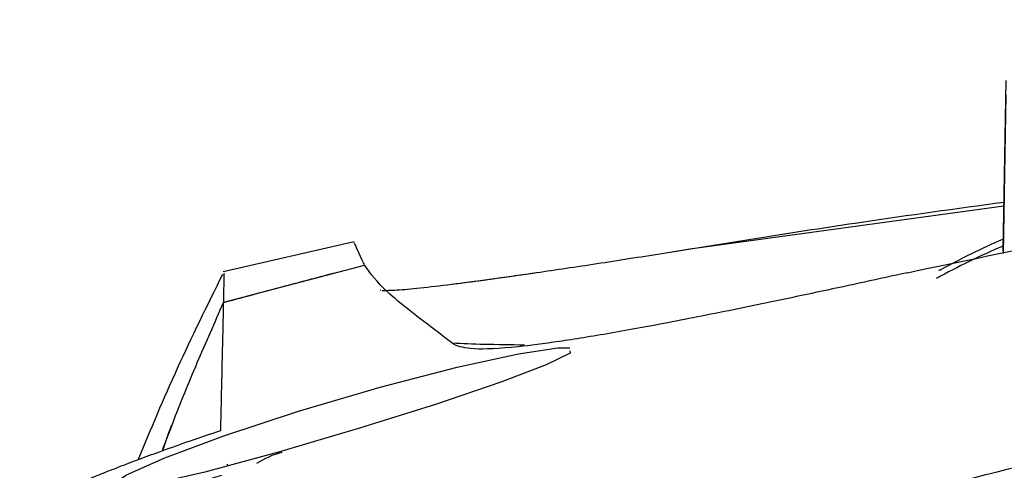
# Model space of a CAD drawing. Header units: millimetres. Extents: x -0.201 to 0.721, y -0.195 to 0.483.
# Tile 3 of 188: x 0.042 to 0.062, y -0.055 to -0.045. Entities that reach past the tile are written whole.
import ezdxf

# ---------------------------------------------------------------- set-up
doc = ezdxf.new("R2010")
doc.units = ezdxf.units.MM

msp = doc.modelspace()

# ---------------------------------------------------------------- linework, layer by layer
at = {"color": 7, "linetype": 'Continuous', "lineweight": 25}
for p, q in [((0.061855, -0.050228), (0.061917, -0.046708)), ((0.061906, -0.047002), (0.061849, -0.050281)), ((0.055374, -0.050187), (0.061866, -0.0493)), ((0.048424, -0.050041), (0.045717, -0.050661)), ((0.05479, -0.050281), (0.055374, -0.050187)), ((0.045729, -0.051292), (0.048642, -0.050521)), ((0.048957, -0.051036), (0.048972, -0.051039)), ((0.045796, -0.054638), (0.045806, -0.054658))]:
    msp.add_line(p, q, dxfattribs=at)
at = {"color": 7, "linetype": 'Continuous', "lineweight": 25, "flags": 128}
for points in [[(0.060523, -0.050628), (0.060542, -0.050621), (0.060569, -0.050617)], [(0.052889, -0.052297), (0.052892, -0.052345), (0.052402, -0.052588), (0.05146, -0.052946), (0.050131, -0.053395), (0.048535, -0.053896), (0.046859, -0.054389), (0.045339, -0.054801), (0.044191, -0.055068), (0.043534, -0.055161), (0.043385, -0.055086), (0.043719, -0.054861), (0.044514, -0.054507), (0.045731, -0.054051), (0.047275, -0.053541), (0.048965, -0.053044), (0.050555, -0.052632), (0.051824, -0.052355), (0.052638, -0.052233), (0.052885, -0.052231), (0.052885, -0.052231)]]:
    msp.add_lwpolyline(points, dxfattribs=at)
at = {"color": 7, "linetype": 'Continuous', "lineweight": 25}
msp.add_arc((0.047449, -0.056277), 0.0019534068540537, 105.463966, 122.243634, dxfattribs=at)
for centre, major_axis, ratio, start_param, end_param in [((0.066719, -0.075485), (0.0006305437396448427, 0.02660323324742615), 0.683131, 0.3064955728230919, 0.3796866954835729), ((0.066573, -0.075482), (0.0006305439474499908, 0.02640320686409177), 0.683128, 0.3006172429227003, 0.3798092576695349)]:
    msp.add_ellipse(centre, major_axis=major_axis, ratio=ratio, start_param=start_param, end_param=end_param, dxfattribs=at)
for points, knots in [([(0.0598721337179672, -0.0506798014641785), (0.0623947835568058, -0.0501523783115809), (0.0674458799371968, -0.0490963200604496), (0.0751744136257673, -0.0478242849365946), (0.0830114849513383, -0.0467952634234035), (0.0910839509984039, -0.0460317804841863), (0.0993613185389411, -0.0455558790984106), (0.1067341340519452, -0.0454150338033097), (0.1147792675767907, -0.0455114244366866), (0.121753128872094, -0.0458434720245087), (0.1287086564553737, -0.0464221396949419), (0.1339399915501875, -0.0469824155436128), (0.1391608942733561, -0.047665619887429), (0.1443641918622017, -0.0484733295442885), (0.1498901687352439, -0.0494532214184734), (0.1536433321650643, -0.050245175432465), (0.1556940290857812, -0.0506778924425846)], [0, 0, 0, 0, 0.0812306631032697, 0.1626479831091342, 0.2446651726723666, 0.3268981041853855, 0.4134742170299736, 0.5003212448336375, 0.5538800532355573, 0.6612073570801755, 0.715378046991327, 0.7696128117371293, 0.8242335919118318, 0.8790413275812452, 0.9339091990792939, 1, 1, 1, 1]), ([(0.0470350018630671, -0.0592002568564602), (0.0494617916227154, -0.0583943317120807), (0.0543153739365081, -0.0567824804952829), (0.0617277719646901, -0.0547453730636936), (0.0692244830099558, -0.0529924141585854), (0.0768149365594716, -0.0515524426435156), (0.0844713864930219, -0.0504255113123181), (0.092214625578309, -0.0496132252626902), (0.1000234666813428, -0.0491232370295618), (0.108740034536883, -0.0489438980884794), (0.1183289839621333, -0.0492171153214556), (0.128784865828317, -0.0501031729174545), (0.1392306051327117, -0.0515830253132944), (0.1493674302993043, -0.0536231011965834), (0.1591633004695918, -0.0561226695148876), (0.1654058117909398, -0.0581718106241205), (0.1685315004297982, -0.0591978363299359)], [0, 0, 0, 0, 0.0619976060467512, 0.1239952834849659, 0.1863028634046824, 0.2486105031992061, 0.3112314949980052, 0.3738524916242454, 0.4372850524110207, 0.5008311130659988, 0.5851230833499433, 0.6696821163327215, 0.7550618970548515, 0.8407201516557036, 0.9202469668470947, 1, 1, 1, 1]), ([(0.0547897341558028, -0.0502807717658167), (0.0551327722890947, -0.0502254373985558), (0.0558194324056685, -0.0501146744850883), (0.0571970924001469, -0.0498959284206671), (0.059210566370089, -0.0495826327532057), (0.0608847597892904, -0.0493533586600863), (0.0618678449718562, -0.049218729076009)], [0, 0, 0, 0, 0.1458858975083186, 0.2920200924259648, 0.5842747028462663, 0.9999999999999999, 0.9999999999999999, 0.9999999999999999, 0.9999999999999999]), ([(0.0547897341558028, -0.0502807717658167), (0.0551327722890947, -0.0502254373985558), (0.0558194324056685, -0.0501146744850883), (0.0571970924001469, -0.0498959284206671), (0.059210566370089, -0.0495826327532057), (0.0608847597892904, -0.0493533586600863), (0.0618678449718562, -0.049218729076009)], [0, 0, 0, 0, 0.1458858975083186, 0.2920200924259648, 0.5842747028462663, 0.9999999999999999, 0.9999999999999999, 0.9999999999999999, 0.9999999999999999]), ([(0.0486420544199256, -0.050520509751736), (0.0486345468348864, -0.050504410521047), (0.0485385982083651, -0.0502986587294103), (0.0484231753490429, -0.0500511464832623), (0.048427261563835, -0.0500599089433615), (0.0484288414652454, -0.0500632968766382)], [0, 0, 0, 0, 0.0494899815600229, 0.6324931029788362, 1, 1, 1, 1]), ([(0.0521973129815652, -0.0506771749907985), (0.05260615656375, -0.0506169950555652), (0.0534245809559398, -0.0504965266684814), (0.0543344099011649, -0.050352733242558), (0.0547897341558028, -0.0502807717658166)], [0, 0, 0, 0, 0.4995496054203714, 1, 1, 1, 1]), ([(0.0521973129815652, -0.0506771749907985), (0.05260615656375, -0.0506169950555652), (0.0534245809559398, -0.0504965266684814), (0.0543344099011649, -0.050352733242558), (0.0547897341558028, -0.0502807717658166)], [0, 0, 0, 0, 0.4995496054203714, 1, 1, 1, 1]), ([(0.045727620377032, -0.0512954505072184), (0.0459700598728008, -0.0512297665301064), (0.0464549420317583, -0.0510983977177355), (0.0471833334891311, -0.0509045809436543), (0.0477052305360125, -0.0507667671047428), (0.0479845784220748, -0.0506943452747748), (0.0480206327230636, -0.0506849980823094)], [0, 0, 0, 0, 0.3176352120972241, 0.6352745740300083, 0.9529263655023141, 1, 1, 1, 1]), ([(0.0457294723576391, -0.0512914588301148), (0.0457317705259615, -0.0511579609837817), (0.0457363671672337, -0.0508909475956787), (0.0457396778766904, -0.0506566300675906), (0.045734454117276, -0.0507040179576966), (0.0457320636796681, -0.050725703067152)], [0, 0, 0, 0, 0.351625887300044, 0.70329838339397, 1, 1, 1, 1]), ([(0.0504950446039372, -0.0521671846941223), (0.0503855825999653, -0.0520834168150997), (0.0500571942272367, -0.051832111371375), (0.0495729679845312, -0.0514607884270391), (0.048967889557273, -0.0509730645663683), (0.0487680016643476, -0.0506971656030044), (0.048642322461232, -0.050523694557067)], [0, 0, 0, 0, 0.1192279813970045, 0.3576865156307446, 0.5961463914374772, 1, 1, 1, 1]), ([(0.0490067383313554, -0.0510458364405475), (0.0491116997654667, -0.0510441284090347), (0.0493096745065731, -0.0510409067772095), (0.0498469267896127, -0.0509893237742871), (0.0505027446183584, -0.0509115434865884), (0.0512901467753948, -0.0508072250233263), (0.0518923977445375, -0.0507208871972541), (0.0521973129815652, -0.0506771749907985)], [0, 0, 0, 0, 0.2209420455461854, 0.4167334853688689, 0.6181401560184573, 0.8066671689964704, 1, 1, 1, 1]), ([(0.0490067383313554, -0.0510458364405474), (0.0491116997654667, -0.0510441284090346), (0.0493096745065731, -0.0510409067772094), (0.0498469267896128, -0.0509893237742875), (0.0505027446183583, -0.0509115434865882), (0.0512901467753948, -0.0508072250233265), (0.0518923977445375, -0.0507208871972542), (0.0521973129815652, -0.0506771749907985)], [0, 0, 0, 0, 0.220942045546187, 0.4167334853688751, 0.6181401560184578, 0.8066671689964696, 1, 1, 1, 1]), ([(0.050480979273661, -0.0509126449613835), (0.0507215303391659, -0.0508815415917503), (0.0512087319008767, -0.0508185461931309), (0.0518234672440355, -0.0507314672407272), (0.0521650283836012, -0.0506818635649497), (0.0521973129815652, -0.0506771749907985)], [0, 0, 0, 0, 0.4689572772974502, 0.9498054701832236, 1, 1, 1, 1]), ([(0.0598721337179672, -0.0506798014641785), (0.0592759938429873, -0.0508096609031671), (0.0580837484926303, -0.0510693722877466), (0.0564388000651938, -0.0514145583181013), (0.0549689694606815, -0.0517073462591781), (0.0536912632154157, -0.0519423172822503), (0.0526284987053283, -0.0521128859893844), (0.0516217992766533, -0.0522398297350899), (0.0508141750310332, -0.0522824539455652), (0.0506014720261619, -0.0522056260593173), (0.0504950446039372, -0.0521671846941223)], [0, 0, 0, 0, 0.1077448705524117, 0.2154835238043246, 0.3229843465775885, 0.4305541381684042, 0.5408312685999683, 0.6511844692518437, 0.8254677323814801, 1, 1, 1, 1]), ([(0.045705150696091, -0.0507151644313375), (0.0453843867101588, -0.0513627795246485), (0.0447516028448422, -0.0526403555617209), (0.0442190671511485, -0.0539158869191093), (0.0439564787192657, -0.0545448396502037)], [0, 0, 0, 0, 0.5069092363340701, 1, 1, 1, 1]), ([(0.0444605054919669, -0.0543595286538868), (0.0445307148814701, -0.0541703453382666), (0.0447576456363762, -0.0535588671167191), (0.0451768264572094, -0.0525359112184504), (0.045543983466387, -0.0517090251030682), (0.045727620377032, -0.0512954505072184)], [0, 0, 0, 0, 0.1829551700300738, 0.591347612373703, 1, 1, 1, 1]), ([(0.0456685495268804, -0.0539419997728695), (0.0456793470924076, -0.0534605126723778), (0.0457009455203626, -0.0524973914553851), (0.0457187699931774, -0.0517160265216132), (0.0457257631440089, -0.0513837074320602), (0.045727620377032, -0.0512954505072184)], [0, 0, 0, 0, 0.4233642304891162, 0.8468577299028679, 1, 1, 1, 1]), ([(0.1664497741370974, -0.0611198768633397), (0.1660548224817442, -0.0609876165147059), (0.1640799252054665, -0.0603262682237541), (0.1589118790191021, -0.0587032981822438), (0.1508578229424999, -0.0565256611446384), (0.1410584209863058, -0.0544485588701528), (0.1303924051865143, -0.0527848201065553), (0.1188567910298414, -0.0517086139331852), (0.1064840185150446, -0.051391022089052), (0.0941038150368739, -0.051896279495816), (0.0817974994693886, -0.0532166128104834), (0.070183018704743, -0.055274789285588), (0.0592689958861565, -0.0578880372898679), (0.0525008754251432, -0.0600441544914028), (0.0491168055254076, -0.0611222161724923)], [0, 0, 0, 0, 0.0104675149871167, 0.0523412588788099, 0.1361125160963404, 0.2200093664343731, 0.3039064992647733, 0.4071975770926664, 0.5108415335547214, 0.6146051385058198, 0.7182489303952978, 0.8215398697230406, 0.9107696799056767, 1, 1, 1, 1]), ([(0.0519541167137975, -0.0521772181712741), (0.0516627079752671, -0.052173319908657), (0.051068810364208, -0.0521653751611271), (0.0506646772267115, -0.0521482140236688), (0.0504588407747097, -0.0521394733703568)], [0, 0, 0, 0, 0.4906716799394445, 1, 1, 1, 1]), ([(0.045679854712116, -0.0548727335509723), (0.0455556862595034, -0.0549079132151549), (0.0451817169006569, -0.0550138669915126), (0.0447026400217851, -0.055145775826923), (0.0442106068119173, -0.055277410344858), (0.0438142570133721, -0.0553804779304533), (0.0434072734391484, -0.0554822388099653), (0.0430269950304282, -0.0555725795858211), (0.0426892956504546, -0.0556474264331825), (0.0423962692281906, -0.0557065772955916), (0.0421457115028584, -0.055750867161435), (0.0419315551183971, -0.0557811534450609), (0.0417619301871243, -0.0557960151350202), (0.0415953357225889, -0.0557961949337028), (0.0415105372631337, -0.0557685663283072), (0.0415082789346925, -0.0557138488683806), (0.0415597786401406, -0.0556420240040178), (0.0416901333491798, -0.0555455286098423), (0.0419491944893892, -0.0553961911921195), (0.0422344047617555, -0.0552538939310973), (0.0425896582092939, -0.0550932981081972), (0.042894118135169, -0.0549626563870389), (0.0432339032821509, -0.054823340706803), (0.0436085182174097, -0.0546758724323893), (0.0440152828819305, -0.0545215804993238), (0.0444912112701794, -0.054347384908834), (0.0450389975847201, -0.0541536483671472), (0.045457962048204, -0.0540127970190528), (0.0456685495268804, -0.0539419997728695)], [0, 0, 0, 0, 0.0261940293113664, 0.078890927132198, 0.1054267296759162, 0.1401980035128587, 0.175229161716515, 0.2111029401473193, 0.2472777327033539, 0.2803076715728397, 0.31358241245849, 0.3476420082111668, 0.3819775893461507, 0.4138718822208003, 0.4782981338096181, 0.5112123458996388, 0.5429052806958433, 0.6068885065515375, 0.6395255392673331, 0.7048555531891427, 0.7379745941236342, 0.7715273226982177, 0.8055969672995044, 0.8398875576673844, 0.8748610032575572, 0.9100650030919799, 0.9547952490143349, 1, 1, 1, 1]), ([(0.0444681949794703, -0.0543568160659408), (0.0445226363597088, -0.054190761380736), (0.0445829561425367, -0.0540067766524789), (0.0446590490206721, -0.0538278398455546), (0.0446664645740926, -0.0538104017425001)], [0, 0, 0, 0, 0.9025460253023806, 1, 1, 1, 1]), ([(0.164404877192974, -0.0631858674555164), (0.1607361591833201, -0.0620526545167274), (0.1533988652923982, -0.0597862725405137), (0.1421329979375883, -0.0572848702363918), (0.1307371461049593, -0.0554519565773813), (0.1192311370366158, -0.0543591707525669), (0.1077071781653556, -0.0540004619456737), (0.0962120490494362, -0.0543692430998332), (0.0847771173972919, -0.055460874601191), (0.0734226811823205, -0.0572887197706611), (0.0621693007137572, -0.0597876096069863), (0.0548309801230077, -0.0620546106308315), (0.051161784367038, -0.0631881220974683)], [0, 0, 0, 0, 0.1000228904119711, 0.2000419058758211, 0.3003608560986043, 0.4005677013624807, 0.5009056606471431, 0.6005023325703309, 0.6999708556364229, 0.7999277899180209, 0.899962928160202, 0.9999999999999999, 0.9999999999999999, 0.9999999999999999, 0.9999999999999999])]:
    msp.add_open_spline(points, degree=3, knots=knots, dxfattribs=at)

doc.saveas('drawing.dxf')
